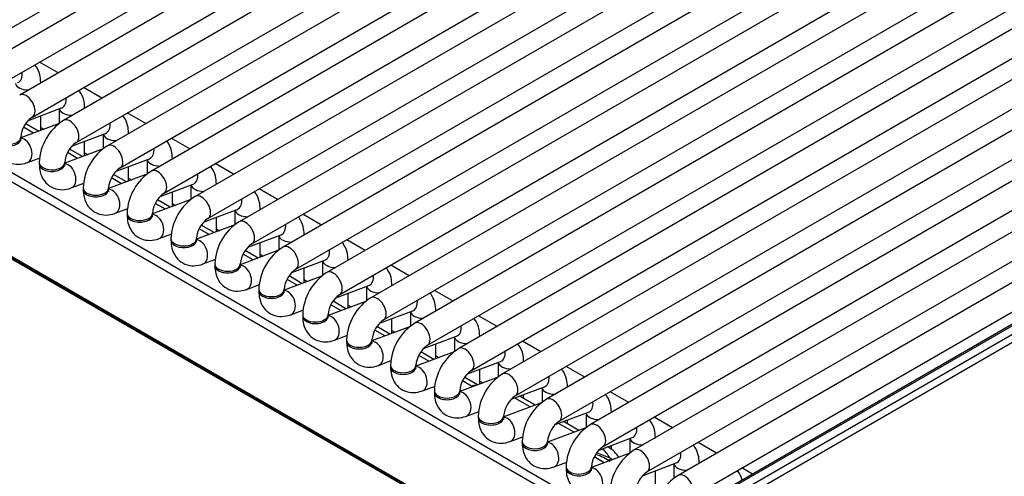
# Model space of a CAD drawing. Header units: millimetres. Extents: x 0 to 287, y 0 to 200.
# Tile 30 of 45: x 215.85 to 225.54, y 85.66 to 90.15. Entities that reach past the tile are written whole.
import ezdxf

# ---------------------------------------------------------------- set-up
doc = ezdxf.new("R2010")
doc.units = ezdxf.units.MM
doc.layers.add('134.126_BW4_CTM-', color=7, linetype='Continuous')
doc.layers.add('Standard', color=7, linetype='Continuous')

# ---------------------------------------------------------------- blocks, each defined once
blk = doc.blocks.new('SE')
at = {"layer": '134.126_BW4_CTM-', "color": 7, "linetype": 'Continuous'}
for p, q in [((222.4382, 83.9722), (199.8815, 96.9953)), ((199.8825, 96.9858), (222.4392, 83.9627)), ((199.8926, 96.9678), (222.4493, 83.9447)), ((215.1105, 89.6961), (224.2322, 94.9625)), ((224.5393, 94.9296), (215.4176, 89.6632)), ((215.5426, 89.4467), (224.6643, 94.7131)), ((224.9713, 94.6801), (215.8496, 89.4137)), ((215.9746, 89.1972), (225.0963, 94.4636)), ((225.4033, 94.4307), (216.2817, 89.1643)), ((216.4067, 88.9478), (225.5283, 94.2142)), ((225.8354, 94.1813), (216.7137, 88.9149)), ((216.8387, 88.6983), (225.9604, 93.9647)), ((226.2674, 93.9318), (217.1457, 88.6654)), ((217.2707, 88.4489), (226.3924, 93.7153)), ((226.6995, 93.6824), (217.5778, 88.416)), ((217.7028, 88.1995), (226.8245, 93.4659)), ((227.1315, 93.4329), (218.0098, 88.1665)), ((218.1348, 87.95), (227.2565, 93.2164)), ((227.5635, 93.1835), (218.4419, 87.9171)), ((218.5669, 87.7006), (227.6885, 92.967)), ((227.9956, 92.9341), (218.8739, 87.6677)), ((218.9989, 87.4511), (228.1206, 92.7175)), ((228.4276, 92.6846), (219.306, 87.4182)), ((219.431, 87.2017), (228.5526, 92.4681)), ((228.8597, 92.4352), (219.738, 87.1688)), ((219.863, 86.9523), (228.9847, 92.2187)), ((229.1656, 92.1129), (220.17, 86.9193)), ((220.295, 86.7028), (229.1731, 91.8286)), ((229.1786, 91.6215), (220.6021, 86.6699)), ((220.7271, 86.4534), (229.1861, 91.3372)), ((229.1915, 91.1301), (221.0341, 86.4205)), ((221.1591, 86.2039), (229.199, 90.8458)), ((229.2045, 90.6387), (221.4662, 86.171)), ((221.5912, 85.9545), (229.1235, 90.3033)), ((229.2168, 90.1469), (221.8982, 85.9216)), ((222.2154, 84.837), (213.3838, 89.9359)), ((213.4283, 90.0032), (222.2598, 84.9043)), ((222.0232, 85.7051), (229.3418, 89.9304)), ((229.6488, 89.8975), (222.3302, 85.6721)), ((216.2268, 89.6315), (216.0447, 89.7366)), ((222.4552, 85.4556), (229.7738, 89.681)), ((216.0569, 89.5334), (216.0569, 89.5357)), ((216.6588, 89.382), (216.4768, 89.4871)), ((229.6627, 89.4951), (222.6943, 85.4718)), ((229.6877, 89.4926), (222.7193, 85.4694)), ((222.7912, 85.4278), (229.7596, 89.4511)), ((229.7949, 89.3898), (222.8265, 85.3666)), ((215.9357, 89.1641), (216.2616, 89.2859)), ((216.239, 89.2774), (216.239, 89.1336)), ((216.489, 89.284), (216.489, 89.2863)), ((216.0569, 89.0653), (216.0569, 89.2093)), ((217.0909, 89.1326), (216.9088, 89.2377)), ((216.2381, 89.133), (215.8603, 88.9918)), ((215.987, 89.0392), (215.8883, 89.0962)), ((216.0357, 89.0574), (215.9089, 89.1305)), ((216.0569, 89.0939), (216.0869, 89.0765)), ((215.8603, 88.983), (215.8603, 88.9993)), ((216.3678, 88.9146), (216.6937, 89.0364)), ((216.489, 88.8159), (216.489, 88.9599)), ((216.671, 89.0279), (216.671, 88.8842)), ((216.921, 89.0345), (216.921, 89.0368)), ((217.5229, 88.8832), (217.3409, 88.9883)), ((216.6702, 88.8836), (216.2924, 88.7424)), ((216.4677, 88.8079), (216.341, 88.8811)), ((215.9252, 88.7492), (216.0502, 88.7959)), ((216.4191, 88.7898), (216.3203, 88.8468)), ((216.489, 88.8444), (216.519, 88.8271)), ((216.7998, 88.6652), (217.1257, 88.787)), ((217.103, 88.7785), (217.103, 88.6348)), ((217.353, 88.7851), (217.353, 88.7874)), ((216.0424, 88.7499), (216.0424, 88.7335)), ((216.2924, 88.7335), (216.2924, 88.7499)), ((216.921, 88.5664), (216.921, 88.7105)), ((217.9549, 88.6337), (217.7729, 88.7388)), ((217.1022, 88.6342), (216.7244, 88.493)), ((216.8511, 88.5403), (216.7524, 88.5973)), ((216.8998, 88.5585), (216.773, 88.6317)), ((216.921, 88.595), (216.951, 88.5777)), ((216.3572, 88.4997), (216.4823, 88.5465)), ((216.4744, 88.5004), (216.4744, 88.4841)), ((216.7244, 88.4841), (216.7244, 88.5004)), ((217.2319, 88.4157), (217.5578, 88.5375)), ((217.5351, 88.5291), (217.5351, 88.3853)), ((217.7851, 88.5357), (217.7851, 88.5379)), ((218.387, 88.3843), (218.2049, 88.4894)), ((217.5343, 88.3847), (217.1565, 88.2435)), ((217.3318, 88.3091), (217.2051, 88.3822)), ((217.353, 88.317), (217.353, 88.461)), ((216.7893, 88.2503), (216.9143, 88.297)), ((217.2832, 88.2909), (217.1844, 88.3479)), ((217.353, 88.3456), (217.3831, 88.3282)), ((217.6639, 88.1663), (217.9898, 88.2881)), ((217.9671, 88.2796), (217.9671, 88.1359)), ((218.2171, 88.2862), (218.2171, 88.2885)), ((216.9065, 88.251), (216.9065, 88.2346)), ((217.1565, 88.2346), (217.1565, 88.251)), ((217.7851, 88.0676), (217.7851, 88.2116)), ((218.819, 88.1348), (218.637, 88.2399)), ((217.9663, 88.1353), (217.5885, 87.9941)), ((217.7152, 88.0414), (217.6165, 88.0984)), ((217.7638, 88.0596), (217.6371, 88.1328)), ((217.7851, 88.0961), (217.8151, 88.0788)), ((217.2213, 88.0009), (217.3464, 88.0476)), ((217.3385, 88.0015), (217.3385, 87.9852)), ((217.5885, 87.9852), (217.5885, 88.0015)), ((218.096, 87.9169), (218.4218, 88.0387)), ((218.3992, 88.0302), (218.3992, 87.8864)), ((218.6492, 88.0368), (218.6492, 88.0391)), ((219.2511, 87.8854), (219.069, 87.9905)), ((218.2171, 87.8181), (218.2171, 87.9621)), ((217.6533, 87.7514), (217.7784, 87.7982)), ((218.3983, 87.8858), (218.0205, 87.7446)), ((218.1472, 87.792), (218.0485, 87.849)), ((218.1959, 87.8102), (218.0692, 87.8833)), ((218.2171, 87.8467), (218.2472, 87.8293)), ((217.7705, 87.7521), (217.7705, 87.7358)), ((218.0205, 87.7358), (218.0205, 87.7521)), ((218.528, 87.6674), (218.8539, 87.7892)), ((218.6492, 87.5687), (218.6492, 87.7127)), ((218.8312, 87.7807), (218.8312, 87.637)), ((219.0812, 87.7873), (219.0812, 87.7896)), ((219.6831, 87.636), (219.5011, 87.7411)), ((218.8304, 87.6364), (218.4526, 87.4952)), ((218.6279, 87.5607), (218.5012, 87.6339)), ((218.0854, 87.502), (218.2104, 87.5487)), ((218.5793, 87.5426), (218.4806, 87.5996)), ((218.6492, 87.5972), (218.6792, 87.5799)), ((218.96, 87.418), (219.2859, 87.5398)), ((219.2633, 87.5313), (219.2633, 87.3876)), ((219.5133, 87.5379), (219.5133, 87.5402)), ((218.2026, 87.5027), (218.2026, 87.4863)), ((218.4526, 87.4863), (218.4526, 87.5027)), ((219.0812, 87.3192), (219.0812, 87.4633)), ((220.1152, 87.3865), (219.9331, 87.4916)), ((219.2624, 87.387), (218.8846, 87.2458)), ((219.0113, 87.2931), (218.9126, 87.3501)), ((219.06, 87.3113), (218.9332, 87.3845)), ((219.0812, 87.3478), (219.1112, 87.3305)), ((218.5174, 87.2526), (218.6425, 87.2993)), ((218.6346, 87.2532), (218.6346, 87.2369)), ((218.8846, 87.2369), (218.8846, 87.2532)), ((219.3921, 87.1685), (219.718, 87.2903)), ((219.5133, 87.0698), (219.5133, 87.2138)), ((219.6953, 87.2819), (219.6953, 87.1381)), ((219.9453, 87.2885), (219.9453, 87.2907)), ((220.5472, 87.1371), (220.3652, 87.2422)), ((219.6945, 87.1375), (219.3167, 86.9963)), ((219.492, 87.0619), (219.3653, 87.135)), ((218.9495, 87.0031), (219.0745, 87.0498)), ((219.4434, 87.0437), (219.3446, 87.1007)), ((219.5133, 87.0984), (219.5433, 87.081)), ((219.8241, 86.9191), (220.15, 87.0409)), ((220.1273, 87.0324), (220.1273, 86.8887)), ((220.3773, 87.039), (220.3773, 87.0413)), ((219.0667, 87.0038), (219.0667, 86.9874)), ((219.3167, 86.9874), (219.3167, 87.0038)), ((219.9453, 86.8204), (219.9453, 86.9644)), ((220.9792, 86.8876), (220.7972, 86.9928)), ((220.1265, 86.8881), (219.7487, 86.7469)), ((219.8754, 86.7942), (219.7767, 86.8512)), ((219.924, 86.8124), (219.7973, 86.8856)), ((219.9453, 86.8489), (219.9753, 86.8316)), ((219.3815, 86.7537), (219.5066, 86.8004)), ((219.4987, 86.7543), (219.4987, 86.738)), ((219.7487, 86.738), (219.7487, 86.7543)), ((220.2562, 86.6697), (220.5821, 86.7915)), ((220.5594, 86.783), (220.5594, 86.6392)), ((220.8094, 86.7896), (220.8094, 86.7919)), ((221.4113, 86.6382), (221.2292, 86.7433)), ((220.5585, 86.6386), (220.1808, 86.4974)), ((220.3561, 86.563), (220.2294, 86.6361)), ((220.3773, 86.5709), (220.3773, 86.7149)), ((219.8136, 86.5042), (219.9386, 86.551)), ((220.2968, 86.5509), (220.2087, 86.6018)), ((220.3773, 86.5995), (220.4074, 86.5821)), ((220.6882, 86.4202), (221.0141, 86.542)), ((221.2414, 86.5401), (221.2414, 86.5424)), ((219.9308, 86.5049), (219.9308, 86.4886)), ((220.1808, 86.4886), (220.1808, 86.5049)), ((220.9222, 86.3636), (220.7825, 86.4443)), ((220.8094, 86.4288), (220.8094, 86.4655)), ((220.9914, 86.5335), (220.9914, 86.3898)), ((221.8433, 86.3888), (221.6613, 86.4939)), ((220.9906, 86.3892), (220.6128, 86.248)), ((220.8734, 86.3454), (220.722, 86.4328)), ((220.2456, 86.2548), (220.3707, 86.3015)), ((220.3628, 86.2555), (220.3628, 86.2391)), ((220.6128, 86.2391), (220.6128, 86.2555)), ((221.1203, 86.1708), (221.4461, 86.2926)), ((221.4235, 86.2841), (221.4235, 86.1404)), ((221.6735, 86.2907), (221.6735, 86.293)), ((221.3054, 86.096), (221.154, 86.1834)), ((221.3542, 86.1142), (221.2028, 86.2016)), ((221.2414, 86.1793), (221.2414, 86.2161)), ((222.2754, 86.1393), (222.0933, 86.2444)), ((220.6776, 86.0054), (220.8027, 86.0521)), ((221.4226, 86.1398), (221.0448, 85.9986)), ((220.7948, 86.006), (220.7948, 85.9897)), ((221.0448, 85.9897), (221.0448, 86.006)), ((221.5523, 85.9213), (221.8782, 86.0431)), ((221.6735, 85.9279), (221.6735, 85.9666)), ((221.8555, 86.0347), (221.8555, 85.8909)), ((222.1055, 86.0413), (222.1055, 86.0435)), ((222.7074, 85.8899), (222.5254, 85.995)), ((221.8547, 85.8903), (221.4769, 85.7491)), ((221.6465, 85.9455), (221.6349, 85.9522)), ((221.1097, 85.7559), (221.2347, 85.8027)), ((221.6032, 85.7963), (221.5047, 85.8532)), ((221.652, 85.8146), (221.6368, 85.8234)), ((221.9843, 85.6719), (222.3102, 85.7937)), ((222.2875, 85.7852), (222.2875, 85.6415)), ((222.5375, 85.7918), (222.5375, 85.7941)), ((221.2269, 85.7566), (221.2269, 85.7402)), ((221.4769, 85.7402), (221.4769, 85.7566)), ((222.1055, 85.5732), (222.1055, 85.7172)), ((223.0629, 85.6847), (222.9574, 85.7456))]:
    blk.add_line(p, q, dxfattribs=at)
for centre, radius, start, end in [((216.1261, 88.9778), 0.2667, 124.62581, 175.37419), ((216.553, 88.7314), 0.5109, 122.07457, 177.92543), ((216.5582, 88.7283), 0.2667, 124.62581, 175.37419), ((216.985, 88.4819), 0.5109, 122.07457, 177.92543), ((216.9902, 88.4789), 0.2667, 124.62581, 175.37419), ((217.4171, 88.2325), 0.5109, 122.07457, 177.92543), ((217.4223, 88.2295), 0.2667, 124.62581, 175.37419), ((217.8491, 87.983), 0.5109, 122.07457, 177.92543), ((217.8543, 87.98), 0.2667, 124.62581, 175.37419), ((218.2811, 87.7336), 0.5109, 122.07457, 177.92543), ((218.2864, 87.7306), 0.2667, 124.62581, 175.37419), ((218.7132, 87.4842), 0.5109, 122.07457, 177.92543), ((218.7184, 87.4811), 0.2667, 124.62581, 175.37419), ((219.1452, 87.2347), 0.5109, 122.07457, 177.92543), ((219.1504, 87.2317), 0.2667, 124.62581, 175.37419), ((219.5773, 86.9853), 0.5109, 122.07457, 177.92543), ((219.5825, 86.9823), 0.2667, 124.62581, 175.37419), ((220.0093, 86.7358), 0.5109, 122.07457, 177.92543), ((220.0145, 86.7328), 0.2667, 124.62581, 175.37419), ((220.4413, 86.4864), 0.5109, 122.07457, 177.92543), ((220.4466, 86.4834), 0.2667, 124.62581, 175.37419), ((220.8734, 86.237), 0.5109, 122.07457, 177.92543), ((220.8786, 86.2339), 0.2667, 124.62581, 175.37419), ((220.6325, 86.1845), 0.3, 60, 62.62675), ((221.3054, 85.9875), 0.5109, 122.07457, 177.92543), ((221.3106, 85.9845), 0.2667, 124.62581, 175.37419), ((221.7375, 85.7381), 0.5109, 122.07457, 177.92543), ((221.7427, 85.7351), 0.2667, 124.62581, 175.37419), ((221.4965, 85.6857), 0.3, 33.25639, 60), ((222.1695, 85.4886), 0.5109, 122.07457, 177.92543), ((221.5321, 85.6203), 0.2552, 54.04218, 60.05028), ((222.1747, 85.4856), 0.2667, 124.62581, 175.37419), ((222.6016, 85.2392), 0.5109, 122.07457, 177.92543)]:
    blk.add_arc(centre, radius, start, end, dxfattribs=at)
for centre, major_axis, ratio, start_param, end_param in [((215.7858, 89.6524), (-0.0438, 0.1171), 0.668835, 3.141593, 4.350833), ((215.9319, 89.5357), (-0.125, 0), 0.57735, 0.1188, 1.602936), ((215.9319, 89.5357), (-0.125, 0), 0.57735, 3.109453, 3.142319), ((215.9121, 89.3055), (0.0625, -0.1083), 0.57735, 0.010642, 3.141283), ((216.2179, 89.4029), (-0.0438, 0.1171), 0.668835, 3.141593, 4.350833), ((216.364, 89.2863), (-0.125, 0), 0.57735, 0.1188, 1.602936), ((216.364, 89.2863), (-0.125, 0), 0.57735, 3.109453, 3.142319), ((216.3442, 89.056), (0.0625, -0.1083), 0.57735, 0.010642, 3.141283), ((216.6499, 89.1535), (-0.0438, 0.1171), 0.668835, 3.141593, 4.350833), ((215.7353, 88.9993), (-0.125, 0), 0.57735, 0.000118, 3.13239), ((215.7353, 88.983), (-0.125, 0), 0.57735, 0, 3.141593), ((215.8814, 88.8663), (-0.0438, 0.1171), 0.668835, 3.141534, 6.010802), ((216.796, 89.0368), (-0.125, 0), 0.57735, 0.1188, 1.602936), ((216.796, 89.0368), (-0.125, 0), 0.57735, 3.109453, 3.142319), ((216.7762, 88.8066), (0.0625, -0.1083), 0.57735, 0.010642, 3.141283), ((217.082, 88.9041), (-0.0438, 0.1171), 0.668835, 3.141593, 4.350833), ((217.228, 88.7874), (-0.125, 0), 0.57735, 0.1188, 1.602936), ((217.228, 88.7874), (-0.125, 0), 0.57735, 3.109453, 3.142319), ((216.1674, 88.7499), (-0.125, 0), 0.57735, 0.000118, 3.13239), ((216.1674, 88.7335), (-0.125, 0), 0.57735, 0, 3.141593), ((216.3135, 88.6168), (-0.0438, 0.1171), 0.668835, 3.141534, 6.010802), ((217.2082, 88.5572), (0.0625, -0.1083), 0.57735, 0.010642, 3.141283), ((217.514, 88.6546), (-0.0438, 0.1171), 0.668835, 3.141593, 4.350833), ((216.5994, 88.5004), (-0.125, 0), 0.57735, 0.000118, 3.13239), ((216.5994, 88.4841), (-0.125, 0), 0.57735, 0, 3.141593), ((216.7455, 88.3674), (-0.0438, 0.1171), 0.668835, 3.141534, 6.010802), ((217.6601, 88.5379), (-0.125, 0), 0.57735, 0.1188, 1.602936), ((217.6601, 88.5379), (-0.125, 0), 0.57735, 3.109453, 3.142319), ((217.6403, 88.3077), (0.0625, -0.1083), 0.57735, 0.010642, 3.141283), ((217.946, 88.4052), (-0.0438, 0.1171), 0.668835, 3.141593, 4.350833), ((218.0921, 88.2885), (-0.125, 0), 0.57735, 0.1188, 1.602936), ((218.0921, 88.2885), (-0.125, 0), 0.57735, 3.109453, 3.142319), ((217.0315, 88.251), (-0.125, 0), 0.57735, 0.000118, 3.13239), ((217.0315, 88.2346), (-0.125, 0), 0.57735, 0, 3.141593), ((217.1775, 88.118), (-0.0438, 0.1171), 0.668835, 3.141534, 6.010802), ((218.0723, 88.0583), (0.0625, -0.1083), 0.57735, 0.010642, 3.141283), ((218.3781, 88.1557), (-0.0438, 0.1171), 0.668835, 3.141593, 4.350833), ((217.4635, 88.0015), (-0.125, 0), 0.57735, 0.000118, 3.13239), ((217.6096, 87.8685), (-0.0438, 0.1171), 0.668835, 3.141534, 6.010802), ((218.5242, 88.0391), (-0.125, 0), 0.57735, 0.1188, 1.602936), ((218.5242, 88.0391), (-0.125, 0), 0.57735, 3.109453, 3.142319), ((217.4635, 87.9852), (-0.125, 0), 0.57735, 0, 3.141593), ((218.5044, 87.8088), (0.0625, -0.1083), 0.57735, 0.010642, 3.141283), ((218.8101, 87.9063), (-0.0438, 0.1171), 0.668835, 3.141593, 4.350833), ((217.8955, 87.7521), (-0.125, 0), 0.57735, 0.000118, 3.13239), ((217.8955, 87.7358), (-0.125, 0), 0.57735, 0, 3.141593), ((218.0416, 87.6191), (-0.0438, 0.1171), 0.668835, 3.141534, 6.010802), ((218.9562, 87.7896), (-0.125, 0), 0.57735, 0.1188, 1.602936), ((218.9562, 87.7896), (-0.125, 0), 0.57735, 3.109453, 3.142319), ((218.9364, 87.5594), (0.0625, -0.1083), 0.57735, 0.010642, 3.141283), ((219.2422, 87.6569), (-0.0438, 0.1171), 0.668835, 3.141593, 4.350833), ((219.3883, 87.5402), (-0.125, 0), 0.57735, 0.1188, 1.602936), ((219.3883, 87.5402), (-0.125, 0), 0.57735, 3.109453, 3.142319), ((218.3276, 87.5027), (-0.125, 0), 0.57735, 0.000118, 3.13239), ((218.3276, 87.4863), (-0.125, 0), 0.57735, 0, 3.141593), ((218.4737, 87.3696), (-0.0438, 0.1171), 0.668835, 3.141534, 6.010802), ((219.3685, 87.31), (0.0625, -0.1083), 0.57735, 0.010642, 3.141283), ((219.6742, 87.4074), (-0.0438, 0.1171), 0.668835, 3.141593, 4.350833), ((218.7596, 87.2532), (-0.125, 0), 0.57735, 0.000118, 3.13239), ((218.7596, 87.2369), (-0.125, 0), 0.57735, 0, 3.141593), ((218.9057, 87.1202), (-0.0438, 0.1171), 0.668835, 3.141534, 6.010802), ((219.8203, 87.2907), (-0.125, 0), 0.57735, 0.1188, 1.602936), ((219.8203, 87.2907), (-0.125, 0), 0.57735, 3.109453, 3.142319), ((219.8005, 87.0605), (0.0625, -0.1083), 0.57735, 0.010642, 3.141283), ((220.1063, 87.158), (-0.0438, 0.1171), 0.668835, 3.141593, 4.350833), ((220.2523, 87.0413), (-0.125, 0), 0.57735, 0.1188, 1.602936), ((220.2523, 87.0413), (-0.125, 0), 0.57735, 3.109453, 3.142319), ((219.1917, 87.0038), (-0.125, 0), 0.57735, 0.000118, 3.13239), ((219.1917, 86.9874), (-0.125, 0), 0.57735, 0, 3.141593), ((219.3378, 86.8708), (-0.0438, 0.1171), 0.668835, 3.141534, 6.010802), ((220.2325, 86.8111), (0.0625, -0.1083), 0.57735, 0.010642, 3.141283), ((220.5383, 86.9085), (-0.0438, 0.1171), 0.668835, 3.141593, 4.350833), ((219.6237, 86.7543), (-0.125, 0), 0.57735, 0.000118, 3.13239), ((219.6237, 86.738), (-0.125, 0), 0.57735, 0, 3.141593), ((219.7698, 86.6213), (-0.0438, 0.1171), 0.668835, 3.141534, 6.010802), ((220.6844, 86.7919), (-0.125, 0), 0.57735, 0.1188, 1.602936), ((220.6844, 86.7919), (-0.125, 0), 0.57735, 3.109453, 3.142319), ((220.6646, 86.5616), (0.0625, -0.1083), 0.57735, 0.010642, 3.141283), ((220.9703, 86.6591), (-0.0438, 0.1171), 0.668835, 3.141593, 4.350833), ((220.2421, 86.2835), (-0.1495, -0.2589), 0.57735, 3.452959, 3.665191), ((221.1164, 86.5424), (-0.125, 0), 0.57735, 3.109453, 3.142319), ((220.0558, 86.5049), (-0.125, 0), 0.57735, 0.000118, 3.13239), ((220.0558, 86.4886), (-0.125, 0), 0.57735, 0, 3.141593), ((220.2018, 86.3719), (-0.0438, 0.1171), 0.668835, 3.141534, 6.010802), ((220.6325, 86.1845), (-0.15, -0.2598), 0.57735, 3.141593, 3.224467), ((221.1164, 86.5424), (-0.125, 0), 0.57735, 0.1188, 1.602936), ((221.0966, 86.3122), (0.0625, -0.1083), 0.57735, 0.010642, 3.141283), ((221.4024, 86.4097), (-0.0438, 0.1171), 0.668835, 3.141593, 4.350833), ((220.4878, 86.2555), (-0.125, 0), 0.57735, 0.000118, 3.13239), ((221.5485, 86.293), (-0.125, 0), 0.57735, 0.1188, 1.602936), ((221.5485, 86.293), (-0.125, 0), 0.57735, 3.109453, 3.142319), ((220.4878, 86.2391), (-0.125, 0), 0.57735, 0, 3.141593), ((220.6339, 86.1224), (-0.0438, 0.1171), 0.668835, 3.141534, 6.010802), ((221.5287, 86.0628), (0.0625, -0.1083), 0.57735, 0.010642, 3.141283), ((221.8344, 86.1602), (-0.0438, 0.1171), 0.668835, 3.141593, 4.350833), ((220.9198, 86.006), (-0.125, 0), 0.57735, 0.000118, 3.13239), ((220.9198, 85.9897), (-0.125, 0), 0.57735, 0, 3.141593), ((221.0659, 85.873), (-0.0438, 0.1171), 0.668835, 3.141534, 6.010802), ((221.9805, 86.0435), (-0.125, 0), 0.57735, 0.1188, 1.602936), ((221.9805, 86.0435), (-0.125, 0), 0.57735, 3.109453, 3.142319), ((221.3453, 85.6452), (0.487, -0.1119), 0.547966, 0.997821, 1.33228), ((221.3453, 85.6452), (0.4882, -0.0272), 0.555975, 0.902978, 1.217949), ((221.4965, 85.6857), (-0.0776, 0.2898), 0.707107, 5.081543, 5.51741), ((221.4965, 85.6857), (-0.15, -0.2598), 0.57735, 3.141593, 3.223849), ((221.9607, 85.8133), (0.0625, -0.1083), 0.57735, 0.010642, 3.141283), ((222.2665, 85.9108), (-0.0438, 0.1171), 0.668835, 3.141593, 4.350833), ((221.7139, 85.8934), (0.0542, 0.084), 0.256562, -3.89251, -3.409118), ((222.4125, 85.7941), (-0.125, 0), 0.57735, 0.1188, 1.602936), ((222.4125, 85.7941), (-0.125, 0), 0.57735, 3.109453, 3.142319), ((221.3519, 85.7566), (-0.125, 0), 0.57735, 0.000118, 3.13239), ((221.3519, 85.7402), (-0.125, 0), 0.57735, 0, 3.141593), ((221.498, 85.6236), (-0.0438, 0.1171), 0.668835, 3.141534, 6.010802), ((222.3927, 85.5639), (0.0625, -0.1083), 0.57735, 0.010642, 3.141283)]:
    blk.add_ellipse(centre, major_axis=major_axis, ratio=ratio, start_param=start_param, end_param=end_param, dxfattribs=at)
for points, knots in [([(216.0569, 89.5357), (216.0555, 89.5643), (216.0512, 89.6198), (216.0247, 89.6787), (216.0017, 89.7077), (215.9991, 89.7107)], [0, 0, 0, 0, 0.1622782, 0.3724974, 0.3980613, 0.3980613, 0.3980613, 0.3980613]), ([(216.489, 89.2863), (216.4875, 89.3148), (216.4833, 89.3704), (216.4568, 89.4292), (216.4338, 89.4582), (216.4312, 89.4613)], [0, 0, 0, 0, 0.1622782, 0.3724974, 0.3980613, 0.3980613, 0.3980613, 0.3980613]), ([(216.921, 89.0368), (216.9196, 89.0654), (216.9153, 89.1209), (216.8888, 89.1798), (216.8658, 89.2088), (216.8632, 89.2119)], [0, 0, 0, 0, 0.1622782, 0.3724974, 0.3980613, 0.3980613, 0.3980613, 0.3980613]), ([(215.6103, 88.983), (215.6118, 88.9544), (215.616, 88.8988), (215.6534, 88.8158), (215.7245, 88.7527), (215.8119, 88.7265), (215.8826, 88.7347), (215.9163, 88.7461), (215.9252, 88.7492)], [0, 0, 0, 0, 0.162278, 0.372497, 0.56182, 0.759145, 0.945807, 1, 1, 1, 1]), ([(215.8626, 88.9642), (215.8627, 88.9641), (215.8621, 88.9654), (215.8604, 88.9735), (215.8604, 88.9815), (215.8603, 88.983)], [0.7480532, 0.7480532, 0.7480532, 0.7480532, 0.8236348, 0.9719713, 1, 1, 1, 1]), ([(217.353, 88.7874), (217.3516, 88.8159), (217.3474, 88.8715), (217.3208, 88.9304), (217.2978, 88.9593), (217.2953, 88.9624)], [0, 0, 0, 0, 0.1622782, 0.3724974, 0.3980613, 0.3980613, 0.3980613, 0.3980613]), ([(216.0424, 88.7335), (216.0438, 88.705), (216.0481, 88.6494), (216.0855, 88.5663), (216.1565, 88.5033), (216.2439, 88.4771), (216.3146, 88.4852), (216.3484, 88.4966), (216.3572, 88.4997)], [0, 0, 0, 0, 0.162278, 0.372497, 0.56182, 0.759145, 0.945807, 1, 1, 1, 1]), ([(216.2947, 88.7147), (216.2947, 88.7147), (216.2942, 88.7159), (216.2925, 88.724), (216.2924, 88.732), (216.2924, 88.7335)], [0.7480532, 0.7480532, 0.7480532, 0.7480532, 0.8236348, 0.9719713, 1, 1, 1, 1]), ([(217.7851, 88.5379), (217.7836, 88.5665), (217.7794, 88.6221), (217.7529, 88.6809), (217.7299, 88.7099), (217.7273, 88.713)], [0, 0, 0, 0, 0.1622782, 0.3724974, 0.3980613, 0.3980613, 0.3980613, 0.3980613]), ([(216.4744, 88.4841), (216.4759, 88.4555), (216.4801, 88.4), (216.5175, 88.3169), (216.5886, 88.2538), (216.676, 88.2277), (216.7467, 88.2358), (216.7804, 88.2472), (216.7893, 88.2503)], [0, 0, 0, 0, 0.162278, 0.372497, 0.56182, 0.759145, 0.945807, 1, 1, 1, 1]), ([(216.7267, 88.4653), (216.7267, 88.4652), (216.7262, 88.4665), (216.7245, 88.4746), (216.7244, 88.4826), (216.7244, 88.4841)], [0.7480532, 0.7480532, 0.7480532, 0.7480532, 0.8236348, 0.9719713, 1, 1, 1, 1]), ([(218.2171, 88.2885), (218.2157, 88.3171), (218.2114, 88.3726), (218.1849, 88.4315), (218.1619, 88.4605), (218.1594, 88.4635)], [0, 0, 0, 0, 0.1622782, 0.3724974, 0.3980613, 0.3980613, 0.3980613, 0.3980613]), ([(216.9065, 88.2346), (216.9079, 88.2061), (216.9121, 88.1505), (216.9496, 88.0675), (217.0206, 88.0044), (217.108, 87.9782), (217.1787, 87.9863), (217.2125, 87.9978), (217.2213, 88.0009)], [0, 0, 0, 0, 0.162278, 0.372497, 0.56182, 0.759145, 0.945807, 1, 1, 1, 1]), ([(217.1588, 88.2159), (217.1588, 88.2158), (217.1582, 88.2171), (217.1566, 88.2252), (217.1565, 88.2331), (217.1565, 88.2346)], [0.7480532, 0.7480532, 0.7480532, 0.7480532, 0.8236348, 0.9719713, 1, 1, 1, 1]), ([(218.6492, 88.0391), (218.6477, 88.0676), (218.6435, 88.1232), (218.617, 88.182), (218.594, 88.211), (218.5914, 88.2141)], [0, 0, 0, 0, 0.1622782, 0.3724974, 0.3980613, 0.3980613, 0.3980613, 0.3980613]), ([(217.3385, 87.9852), (217.3399, 87.9566), (217.3442, 87.9011), (217.3816, 87.818), (217.4527, 87.7549), (217.54, 87.7288), (217.6108, 87.7369), (217.6445, 87.7483), (217.6533, 87.7514)], [0, 0, 0, 0, 0.162278, 0.372497, 0.56182, 0.759145, 0.945807, 1, 1, 1, 1]), ([(217.5908, 87.9664), (217.5908, 87.9664), (217.5903, 87.9676), (217.5886, 87.9757), (217.5885, 87.9837), (217.5885, 87.9852)], [0.7480532, 0.7480532, 0.7480532, 0.7480532, 0.8236348, 0.9719713, 1, 1, 1, 1]), ([(219.0812, 87.7896), (219.0798, 87.8182), (219.0755, 87.8737), (219.049, 87.9326), (219.026, 87.9616), (219.0234, 87.9647)], [0, 0, 0, 0, 0.1622782, 0.3724974, 0.3980613, 0.3980613, 0.3980613, 0.3980613]), ([(217.7705, 87.7358), (217.772, 87.7072), (217.7762, 87.6516), (217.8136, 87.5686), (217.8847, 87.5055), (217.9721, 87.4793), (218.0428, 87.4875), (218.0765, 87.4989), (218.0854, 87.502)], [0, 0, 0, 0, 0.162278, 0.372497, 0.56182, 0.759145, 0.945807, 1, 1, 1, 1]), ([(218.0229, 87.717), (218.0229, 87.7169), (218.0223, 87.7182), (218.0207, 87.7263), (218.0206, 87.7343), (218.0205, 87.7358)], [0.7480532, 0.7480532, 0.7480532, 0.7480532, 0.8236348, 0.9719713, 1, 1, 1, 1]), ([(219.5133, 87.5402), (219.5118, 87.5687), (219.5076, 87.6243), (219.4811, 87.6832), (219.4581, 87.7121), (219.4555, 87.7152)], [0, 0, 0, 0, 0.1622782, 0.3724974, 0.3980613, 0.3980613, 0.3980613, 0.3980613]), ([(218.2026, 87.4863), (218.204, 87.4578), (218.2083, 87.4022), (218.2457, 87.3191), (218.3167, 87.2561), (218.4041, 87.2299), (218.4748, 87.238), (218.5086, 87.2494), (218.5174, 87.2526)], [0, 0, 0, 0, 0.162278, 0.372497, 0.56182, 0.759145, 0.945807, 1, 1, 1, 1]), ([(218.4549, 87.4675), (218.4549, 87.4675), (218.4544, 87.4687), (218.4527, 87.4768), (218.4526, 87.4848), (218.4526, 87.4863)], [0.7480532, 0.7480532, 0.7480532, 0.7480532, 0.8236348, 0.9719713, 1, 1, 1, 1]), ([(219.9453, 87.2907), (219.9439, 87.3193), (219.9396, 87.3749), (219.9131, 87.4337), (219.8901, 87.4627), (219.8875, 87.4658)], [0, 0, 0, 0, 0.1622782, 0.3724974, 0.3980613, 0.3980613, 0.3980613, 0.3980613]), ([(218.6346, 87.2369), (218.6361, 87.2083), (218.6403, 87.1528), (218.6777, 87.0697), (218.7488, 87.0066), (218.8362, 86.9805), (218.9069, 86.9886), (218.9406, 87), (218.9495, 87.0031)], [0, 0, 0, 0, 0.162278, 0.372497, 0.56182, 0.759145, 0.945807, 1, 1, 1, 1]), ([(218.8869, 87.2181), (218.887, 87.218), (218.8864, 87.2193), (218.8847, 87.2274), (218.8847, 87.2354), (218.8846, 87.2369)], [0.7480532, 0.7480532, 0.7480532, 0.7480532, 0.8236348, 0.9719713, 1, 1, 1, 1]), ([(220.3773, 87.0413), (220.3759, 87.0699), (220.3717, 87.1254), (220.3451, 87.1843), (220.3221, 87.2133), (220.3196, 87.2163)], [0, 0, 0, 0, 0.1622782, 0.3724974, 0.3980613, 0.3980613, 0.3980613, 0.3980613]), ([(219.0667, 86.9874), (219.0681, 86.9589), (219.0724, 86.9033), (219.1098, 86.8203), (219.1808, 86.7572), (219.2682, 86.731), (219.3389, 86.7391), (219.3727, 86.7506), (219.3815, 86.7537)], [0, 0, 0, 0, 0.162278, 0.372497, 0.56182, 0.759145, 0.945807, 1, 1, 1, 1]), ([(219.319, 86.9687), (219.319, 86.9686), (219.3185, 86.9699), (219.3168, 86.978), (219.3167, 86.9859), (219.3167, 86.9874)], [0.7480532, 0.7480532, 0.7480532, 0.7480532, 0.8236348, 0.9719713, 1, 1, 1, 1]), ([(220.8094, 86.7919), (220.8079, 86.8204), (220.8037, 86.876), (220.7772, 86.9348), (220.7542, 86.9638), (220.7516, 86.9669)], [0, 0, 0, 0, 0.1622782, 0.3724974, 0.3980613, 0.3980613, 0.3980613, 0.3980613]), ([(219.4987, 86.738), (219.5002, 86.7094), (219.5044, 86.6539), (219.5418, 86.5708), (219.6129, 86.5077), (219.7003, 86.4816), (219.771, 86.4897), (219.8047, 86.5011), (219.8136, 86.5042)], [0, 0, 0, 0, 0.162278, 0.372497, 0.56182, 0.759145, 0.945807, 1, 1, 1, 1]), ([(219.751, 86.7192), (219.751, 86.7192), (219.7505, 86.7204), (219.7488, 86.7285), (219.7487, 86.7365), (219.7487, 86.738)], [0.7480532, 0.7480532, 0.7480532, 0.7480532, 0.8236348, 0.9719713, 1, 1, 1, 1]), ([(221.2414, 86.5424), (221.24, 86.571), (221.2357, 86.6265), (221.2092, 86.6854), (221.1862, 86.7144), (221.1837, 86.7175)], [0, 0, 0, 0, 0.1622782, 0.3724974, 0.3980613, 0.3980613, 0.3980613, 0.3980613]), ([(219.9308, 86.4886), (219.9322, 86.46), (219.9364, 86.4044), (219.9739, 86.3214), (220.0449, 86.2583), (220.1323, 86.2321), (220.203, 86.2403), (220.2367, 86.2517), (220.2456, 86.2548)], [0, 0, 0, 0, 0.162278, 0.372497, 0.56182, 0.759145, 0.945807, 1, 1, 1, 1]), ([(220.1831, 86.4698), (220.1831, 86.4697), (220.1825, 86.471), (220.1809, 86.4791), (220.1808, 86.4871), (220.1808, 86.4886)], [0.7480532, 0.7480532, 0.7480532, 0.7480532, 0.8236348, 0.9719713, 1, 1, 1, 1]), ([(221.6735, 86.293), (221.672, 86.3215), (221.6678, 86.3771), (221.6413, 86.436), (221.6183, 86.4649), (221.6157, 86.468)], [0, 0, 0, 0, 0.1622782, 0.3724974, 0.3980613, 0.3980613, 0.3980613, 0.3980613]), ([(220.3628, 86.2391), (220.3642, 86.2106), (220.3685, 86.155), (220.4059, 86.0719), (220.4769, 86.0089), (220.5643, 85.9827), (220.6351, 85.9908), (220.6688, 86.0022), (220.6776, 86.0054)], [0, 0, 0, 0, 0.162278, 0.372497, 0.56182, 0.759145, 0.945807, 1, 1, 1, 1]), ([(220.6151, 86.2203), (220.6151, 86.2203), (220.6146, 86.2215), (220.6129, 86.2296), (220.6128, 86.2376), (220.6128, 86.2391)], [0.7480532, 0.7480532, 0.7480532, 0.7480532, 0.8236348, 0.9719713, 1, 1, 1, 1]), ([(222.1055, 86.0435), (222.1041, 86.0721), (222.0998, 86.1277), (222.0733, 86.1865), (222.0503, 86.2155), (222.0477, 86.2186)], [0, 0, 0, 0, 0.1622782, 0.3724974, 0.3980613, 0.3980613, 0.3980613, 0.3980613]), ([(220.7948, 85.9897), (220.7963, 85.9611), (220.8005, 85.9056), (220.8379, 85.8225), (220.909, 85.7594), (220.9964, 85.7333), (221.0671, 85.7414), (221.1008, 85.7528), (221.1097, 85.7559)], [0, 0, 0, 0, 0.162278, 0.372497, 0.56182, 0.759145, 0.945807, 1, 1, 1, 1]), ([(221.0472, 85.9709), (221.0472, 85.9708), (221.0466, 85.9721), (221.045, 85.9802), (221.0449, 85.9882), (221.0448, 85.9897)], [0.7480532, 0.7480532, 0.7480532, 0.7480532, 0.8236348, 0.9719713, 1, 1, 1, 1]), ([(222.5375, 85.7941), (222.5361, 85.8227), (222.5319, 85.8782), (222.5054, 85.9371), (222.4824, 85.9661), (222.4798, 85.9691)], [0, 0, 0, 0, 0.1622782, 0.3724974, 0.3980613, 0.3980613, 0.3980613, 0.3980613]), ([(221.2269, 85.7402), (221.2283, 85.7117), (221.2326, 85.6561), (221.27, 85.5731), (221.341, 85.51), (221.4284, 85.4838), (221.4991, 85.4919), (221.5329, 85.5034), (221.5417, 85.5065)], [0, 0, 0, 0, 0.162278, 0.372497, 0.56182, 0.759145, 0.945807, 1, 1, 1, 1]), ([(221.4792, 85.7215), (221.4792, 85.7214), (221.4787, 85.7227), (221.477, 85.7308), (221.4769, 85.7387), (221.4769, 85.7402)], [0.7480532, 0.7480532, 0.7480532, 0.7480532, 0.8236348, 0.9719713, 1, 1, 1, 1]), ([(222.9597, 85.625), (222.9521, 85.655), (222.9366, 85.6886), (222.9144, 85.7166), (222.9118, 85.7197)], [0.1699452, 0.1699452, 0.1699452, 0.1699452, 0.3724974, 0.3980613, 0.3980613, 0.3980613, 0.3980613])]:
    blk.add_open_spline(points, degree=3, knots=knots, dxfattribs=at)

msp = doc.modelspace()

# ---------------------------------------------------------------- block references
at = {"layer": 'Standard'}
msp.add_blockref('SE', (0, 0), dxfattribs=at)

doc.saveas('drawing.dxf')
